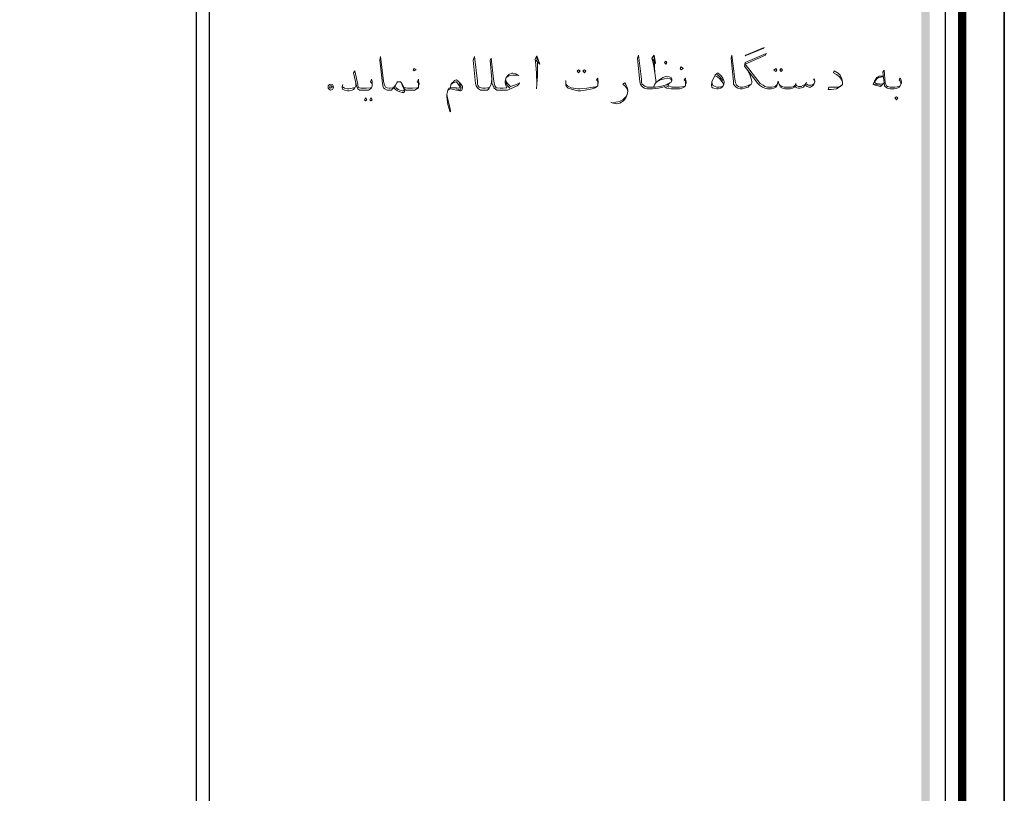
# Model space of a CAD drawing. Header units: metres. Extents: x 5.7 to 89.8, y 4 to 63.5.
# Tile 72 of 74: x 74 to 89.8, y 25.7 to 38.1. Entities that reach past the tile are written whole.
import ezdxf

# ---------------------------------------------------------------- set-up
doc = ezdxf.new("R2010")
doc.units = ezdxf.units.M
doc.header["$MEASUREMENT"] = 0
doc.layers.add('PDF12_KADR', color=7, linetype='Continuous')
doc.layers.add('PDF12_textt', color=7, linetype='Continuous')

msp = doc.modelspace()

# ---------------------------------------------------------------- linework, layer by layer
at = {"layer": 'PDF12_KADR', "lineweight": 25}
for points in [[(5.695, 4.013), (89.785, 4.013), (89.785, 63.476), (5.695, 63.476)], [(5.695, 63.476), (89.785, 63.476), (89.785, 4.013), (5.695, 4.013)], [(6.514, 4.832), (88.841, 4.832), (88.841, 62.657), (6.514, 62.657)]]:
    msp.add_lwpolyline(points, close=True, dxfattribs=at)
at = {"layer": 'PDF12_KADR', "lineweight": 0, "const_width": 0.135}
msp.add_lwpolyline([(6.235, 62.937), (6.235, 4.552), (89.111, 4.552), (89.111, 62.937)], close=True, dxfattribs=at)
at = {"layer": 'PDF12_KADR', "lineweight": 25}
for points in [[(76.851, 4.832), (76.851, 62.657)], [(88.524, 42.759), (77.053, 42.759), (77.053, 15.956), (77.053, 15.628), (88.524, 15.628)]]:
    msp.add_lwpolyline(points, dxfattribs=at)
at = {"layer": 'PDF12_KADR', "transparency": 33554559}
for points in [[(88.456, 15.628), (88.591, 15.628), (88.456, 42.759)], [(88.591, 15.628), (88.456, 42.759), (88.591, 42.759)]]:
    msp.add_solid(points, dxfattribs=at)
at = {"layer": 'PDF12_textt', "lineweight": 20}
for points in [[(85.644, 37.558), (85.942, 37.684), (85.933, 37.674), (85.634, 37.549)], [(84.363, 37.414), (84.382, 37.443), (84.363, 37.462), (84.344, 37.443)], [(84.613, 37.327), (84.642, 37.347), (84.613, 37.375), (84.594, 37.347)], [(80.337, 37.308), (80.366, 37.327), (80.337, 37.347), (80.318, 37.327)], [(82.966, 37.327), (82.995, 37.308), (82.966, 37.279), (82.947, 37.308)], [(83.063, 37.327), (83.082, 37.308), (83.063, 37.279), (83.034, 37.308)], [(85.191, 37.27), (85.201, 37.27), (85.249, 37.231), (85.278, 37.192), (85.287, 37.164), (85.297, 37.135), (85.297, 37.115), (85.287, 37.077), (85.268, 37.048), (85.239, 37.029), (85.201, 37.019), (85.182, 37.019), (85.133, 37.029), (85.114, 37.038), (85.104, 37.048), (85.095, 37.077), (85.104, 37.135), (85.133, 37.202), (85.162, 37.25)], [(86.125, 37.347), (86.145, 37.318), (86.125, 37.298), (86.097, 37.318)], [(86.212, 37.347), (86.231, 37.318), (86.212, 37.298), (86.193, 37.318)], [(79.037, 37.067), (79.046, 37.048), (79.037, 37.029), (79.027, 37.009), (78.998, 37), (78.979, 37.009), (78.96, 37.029), (78.96, 37.048), (78.96, 37.067), (78.979, 37.087), (78.998, 37.096), (79.027, 37.087)], [(78.989, 37.067), (79.008, 37.067), (79.027, 37.048), (78.998, 37.029), (78.979, 37.048)], [(88.061, 36.846), (88.081, 36.875), (88.061, 36.894), (88.032, 36.875)], [(79.557, 36.875), (79.576, 36.846), (79.557, 36.826), (79.538, 36.846)], [(79.644, 36.875), (79.663, 36.846), (79.644, 36.826), (79.624, 36.846)]]:
    msp.add_lwpolyline(points, close=True, dxfattribs=at)
for points in [[(80.404, 37.067), (80.404, 37.087), (80.404, 37.115), (80.385, 37.135), (80.404, 37.173), (80.404, 37.144), (80.414, 37.106), (80.414, 37.096), (80.404, 37.067), (80.404, 37.038), (80.376, 37.019), (80.347, 37), (80.308, 37), (80.241, 37), (80.231, 37), (80.202, 37), (80.173, 37.019), (80.164, 37.058), (80.135, 37.115), (80.116, 37.135), (80.106, 37.135), (80.087, 37.135), (80.067, 37.135), (80.058, 37.115), (80.038, 37.077), (80.01, 37.038), (80, 37.029), (79.99, 37.019), (79.971, 37), (79.942, 37), (79.933, 37), (79.904, 37), (79.865, 37.019), (79.846, 37.038), (79.836, 37.067), (79.827, 37.106), (79.788, 37.481), (79.798, 37.539), (79.846, 37.144), (79.855, 37.096), (79.865, 37.067), (79.875, 37.048), (79.904, 37.038), (79.933, 37.029), (79.942, 37.029), (79.952, 37.029), (79.99, 37.038), (80, 37.038), (80.01, 37.048), (80.038, 37.077)], [(81.579, 37.173), (81.57, 37.096), (81.551, 37.058), (81.531, 37.019), (81.512, 37), (81.464, 37), (81.445, 37), (81.435, 37), (81.396, 37), (81.368, 37.019), (81.348, 37.038), (81.329, 37.067), (81.319, 37.106), (81.281, 37.481), (81.3, 37.539), (81.348, 37.144), (81.348, 37.096), (81.358, 37.067), (81.377, 37.048), (81.406, 37.038), (81.435, 37.029), (81.445, 37.029), (81.474, 37.029), (81.512, 37.038), (81.541, 37.038), (81.551, 37.058)], [(82.283, 37.481), (82.35, 37.414), (82.302, 37.549), (82.273, 37.501), (82.283, 37.404), (82.292, 37.27), (82.302, 37.096), (82.292, 37.019)], [(84.681, 37.087), (84.681, 37.115), (84.681, 37.144), (84.661, 37.164), (84.681, 37.192), (84.681, 37.173), (84.69, 37.135), (84.69, 37.115), (84.681, 37.087), (84.681, 37.067), (84.652, 37.048), (84.623, 37.029), (84.584, 37.019), (84.517, 37.019), (84.45, 37.019), (84.382, 37.029), (84.353, 37.048), (84.344, 37.058), (84.315, 37.048), (84.247, 37.029), (84.151, 37.019), (84.074, 37.019), (84.064, 37.019), (84.026, 37.029), (83.997, 37.048), (83.978, 37.067), (83.958, 37.096), (83.949, 37.135), (83.91, 37.51), (83.929, 37.558), (83.978, 37.173), (83.978, 37.115), (83.987, 37.096), (84.007, 37.077), (84.035, 37.058), (84.064, 37.048), (84.074, 37.048), (84.199, 37.048), (84.276, 37.058), (84.353, 37.077), (84.43, 37.115)], [(84.141, 37.51), (84.199, 37.424), (84.18, 37.558), (84.141, 37.51), (84.17, 37.414), (84.19, 37.279), (84.209, 37.115)], [(84.19, 37.279), (84.18, 37.462), (84.18, 37.549)], [(85.673, 37.318), (85.711, 37.25), (85.731, 37.183), (85.74, 37.144), (85.74, 37.115), (85.731, 37.096), (85.702, 37.067), (85.682, 37.048), (85.625, 37.029), (85.586, 37.019), (85.567, 37.019), (85.557, 37.019), (85.519, 37.029), (85.49, 37.048), (85.47, 37.067), (85.451, 37.096), (85.451, 37.135), (85.413, 37.51), (85.422, 37.558), (85.47, 37.173), (85.48, 37.115), (85.49, 37.096), (85.499, 37.077), (85.528, 37.058), (85.557, 37.048), (85.567, 37.048), (85.596, 37.048), (85.644, 37.058), (85.692, 37.077), (85.731, 37.096)], [(86.751, 37.135), (86.732, 37.173), (86.742, 37.183), (86.751, 37.144), (86.751, 37.135), (86.742, 37.106), (86.732, 37.077), (86.713, 37.067), (86.684, 37.048), (86.655, 37.048), (86.626, 37.058), (86.597, 37.077), (86.597, 37.087), (86.568, 37.048), (86.54, 37.038), (86.511, 37.029), (86.491, 37.029), (86.462, 37.038), (86.443, 37.048), (86.434, 37.077), (86.424, 37.048), (86.395, 37.029), (86.357, 37.019), (86.318, 37.019), (86.27, 37.019), (86.231, 37.029), (86.202, 37.048), (86.193, 37.067), (86.174, 37.106), (86.164, 37.144), (86.154, 37.106), (86.145, 37.067), (86.125, 37.048), (86.097, 37.029), (86.058, 37.019), (86.019, 37.019), (85.991, 37.019), (85.952, 37.029), (85.914, 37.048), (85.865, 37.077), (85.836, 37.106), (85.625, 37.385), (85.634, 37.443), (85.971, 37.587), (85.962, 37.558), (85.634, 37.414), (85.875, 37.106), (85.923, 37.077), (85.952, 37.058), (85.991, 37.048), (86.019, 37.048), (86.068, 37.048), (86.116, 37.058), (86.135, 37.077), (86.154, 37.096)], [(82.013, 37.231), (81.965, 37.26), (81.917, 37.27), (81.897, 37.27), (81.849, 37.25), (81.811, 37.202), (81.791, 37.144), (81.791, 37.115), (81.801, 37.077), (81.82, 37.038), (81.811, 37.038), (81.762, 37.029), (81.743, 37.029), (81.714, 37.029), (81.666, 37.038), (81.647, 37.038), (81.628, 37.067), (81.618, 37.115), (81.608, 37.173), (81.57, 37.51), (81.551, 37.472), (81.579, 37.173), (81.579, 37.115), (81.599, 37.067), (81.618, 37.029), (81.657, 37), (81.714, 37), (81.743, 37), (81.772, 37), (81.83, 37), (81.878, 37.019), (81.984, 37.067), (82.013, 37.087), (82.023, 37.115), (81.974, 37.087), (81.878, 37.058), (81.84, 37.096), (81.811, 37.135), (81.801, 37.164)], [(82.302, 37.096), (82.311, 37.221), (82.311, 37.424), (82.302, 37.52)], [(79.663, 37.067), (79.663, 37.087), (79.653, 37.115), (79.634, 37.135), (79.653, 37.173), (79.663, 37.144), (79.663, 37.106), (79.663, 37.096), (79.663, 37.067), (79.653, 37.038), (79.634, 37.019), (79.605, 37), (79.557, 37), (79.499, 37), (79.48, 37), (79.461, 37), (79.432, 37.019), (79.412, 37.067), (79.364, 37.279), (79.384, 37.308), (79.432, 37.087), (79.441, 37.048), (79.461, 37.038), (79.48, 37.029), (79.499, 37.029), (79.567, 37.029), (79.634, 37.038), (79.653, 37.038)], [(81.811, 37.202), (81.849, 37.231), (81.917, 37.241), (81.945, 37.241), (81.994, 37.241)], [(84.17, 37.048), (84.19, 37.096), (84.209, 37.125), (84.247, 37.154), (84.315, 37.202), (84.382, 37.221), (84.421, 37.212), (84.45, 37.202), (84.459, 37.183), (84.459, 37.154), (84.45, 37.125), (84.43, 37.115), (84.392, 37.077), (84.411, 37.067), (84.459, 37.048), (84.517, 37.048), (84.584, 37.048), (84.652, 37.058), (84.681, 37.067)], [(85.153, 37.231), (85.191, 37.212), (85.23, 37.183), (85.259, 37.144), (85.287, 37.106), (85.287, 37.077)], [(85.182, 37.25), (85.22, 37.221), (85.259, 37.183), (85.278, 37.154)], [(87.194, 37.125), (87.175, 37.173), (87.146, 37.212), (87.098, 37.25), (87.05, 37.279), (87.06, 37.308), (87.127, 37.27), (87.156, 37.241), (87.185, 37.183), (87.194, 37.125), (87.194, 37.115), (87.194, 37.087), (87.175, 37.067), (87.127, 37.038), (87.098, 37.019), (87.011, 37.009), (86.963, 37.009), (86.973, 37.048), (87.06, 37.048), (87.127, 37.048), (87.166, 37.067), (87.194, 37.087)], [(87.84, 37.212), (87.772, 37.202), (87.743, 37.183), (87.705, 37.135), (87.705, 37.125), (87.715, 37.115), (87.734, 37.106), (87.83, 37.096), (87.859, 37.115), (87.801, 37.058), (87.715, 37.077), (87.686, 37.087), (87.686, 37.096), (87.705, 37.144), (87.743, 37.202), (87.763, 37.212), (87.782, 37.221), (87.84, 37.221)], [(88.129, 37.087), (88.129, 37.115), (88.119, 37.144), (88.1, 37.164), (88.119, 37.192), (88.129, 37.173), (88.138, 37.135), (88.138, 37.115), (88.129, 37.087), (88.119, 37.067), (88.1, 37.048), (88.071, 37.029), (88.023, 37.019), (87.965, 37.019), (87.955, 37.019), (87.917, 37.029), (87.888, 37.048), (87.869, 37.067), (87.859, 37.115), (87.84, 37.289), (87.859, 37.318), (87.878, 37.115), (87.888, 37.087), (87.898, 37.067), (87.917, 37.058), (87.955, 37.048), (87.965, 37.048), (88.032, 37.048), (88.1, 37.058), (88.119, 37.067)], [(79.403, 37.115), (79.403, 37.067), (79.384, 37.038), (79.364, 37.009), (79.345, 37), (79.297, 36.99), (79.268, 36.99), (79.22, 37), (79.191, 37.009), (79.181, 37.038), (79.181, 37.058), (79.191, 37.087)], [(79.181, 37.058), (79.22, 37.029), (79.268, 37.019), (79.287, 37.019), (79.345, 37.029), (79.364, 37.038), (79.384, 37.038)], [(80.135, 37.115), (80.144, 37.077), (80.173, 37.009), (80.173, 37), (80.164, 36.99), (80.144, 36.99), (80.106, 37), (80.077, 37.009), (80.048, 37.038), (80.029, 37.067)], [(80.164, 37.058), (80.173, 37.038), (80.202, 37.038), (80.231, 37.029), (80.241, 37.029), (80.308, 37.029), (80.376, 37.038), (80.404, 37.038)], [(80.925, 37.087), (80.944, 37.106), (80.963, 37.115), (81.002, 37.135), (81.011, 37.135), (81.04, 37.096), (81.059, 37.067), (81.069, 37.038), (81.04, 37.029), (81.011, 37.038), (80.915, 37.038), (80.896, 37.029), (80.876, 37), (80.867, 36.971), (80.857, 36.932), (80.857, 36.894), (80.876, 36.769), (80.905, 36.663), (80.915, 36.653), (80.915, 36.672), (80.905, 36.721), (80.876, 36.855), (80.857, 36.932)], [(80.915, 37.038), (80.925, 37.087), (80.944, 37.115), (80.963, 37.135), (80.982, 37.154), (81.011, 37.164), (81.04, 37.144), (81.079, 37.106), (81.108, 37.058), (81.108, 37.038), (81.098, 37), (81.079, 36.99), (81.069, 36.99), (81.011, 37), (80.915, 37.019), (80.896, 37.009), (80.876, 37)], [(81.059, 37.106), (81.088, 37.038), (81.069, 37), (81.011, 37.019)], [(81.868, 37.029), (81.83, 37.067), (81.801, 37.115)], [(83.275, 37.087), (83.275, 37.115), (83.275, 37.144), (83.255, 37.164), (83.275, 37.192), (83.275, 37.173), (83.284, 37.135), (83.284, 37.115), (83.275, 37.087), (83.275, 37.067), (83.236, 37.038), (83.188, 37.019), (83.072, 37), (83.005, 36.99), (82.957, 36.99), (82.87, 37.009), (82.803, 37.029), (82.783, 37.048), (82.764, 37.077), (82.764, 37.096), (82.764, 37.115), (82.764, 37.154)], [(82.764, 37.096), (82.793, 37.067), (82.851, 37.038), (82.957, 37.019), (82.986, 37.019), (83.101, 37.029), (83.198, 37.048), (83.236, 37.048), (83.275, 37.067)], [(83.756, 36.981), (83.746, 37.019), (83.718, 37.058), (83.679, 37.096), (83.708, 37.115), (83.727, 37.087), (83.746, 37.048), (83.756, 37), (83.756, 36.981), (83.746, 36.932), (83.727, 36.875), (83.689, 36.826), (83.631, 36.788), (83.573, 36.778), (83.506, 36.798), (83.486, 36.807)], [(84.209, 37.125), (84.276, 37.164), (84.344, 37.183), (84.382, 37.192), (84.392, 37.192), (84.44, 37.183), (84.459, 37.154)], [(84.411, 37.048), (84.373, 37.067)], [(85.268, 37.058), (85.22, 37.048), (85.182, 37.048), (85.153, 37.058), (85.114, 37.077), (85.104, 37.135)], [(86.183, 37.096), (86.193, 37.077), (86.222, 37.058), (86.26, 37.048), (86.318, 37.048), (86.376, 37.048), (86.414, 37.058), (86.434, 37.077), (86.443, 37.087), (86.462, 37.067), (86.491, 37.058), (86.53, 37.058), (86.568, 37.077), (86.597, 37.087), (86.607, 37.106), (86.626, 37.087), (86.645, 37.077), (86.694, 37.077), (86.723, 37.087), (86.742, 37.106)], [(86.453, 37.106), (86.443, 37.087)], [(86.617, 37.125), (86.607, 37.106)], [(87.801, 37.077), (87.705, 37.096)], [(80.173, 37.019), (80.183, 36.99), (80.183, 36.971), (80.173, 36.961), (80.144, 36.961), (80.106, 36.971), (80.067, 36.99), (80.038, 37.009), (80.01, 37.038)], [(83.515, 36.798), (83.564, 36.807), (83.621, 36.817), (83.679, 36.846), (83.727, 36.894), (83.746, 36.932)]]:
    msp.add_lwpolyline(points, dxfattribs=at)

doc.saveas('drawing.dxf')
